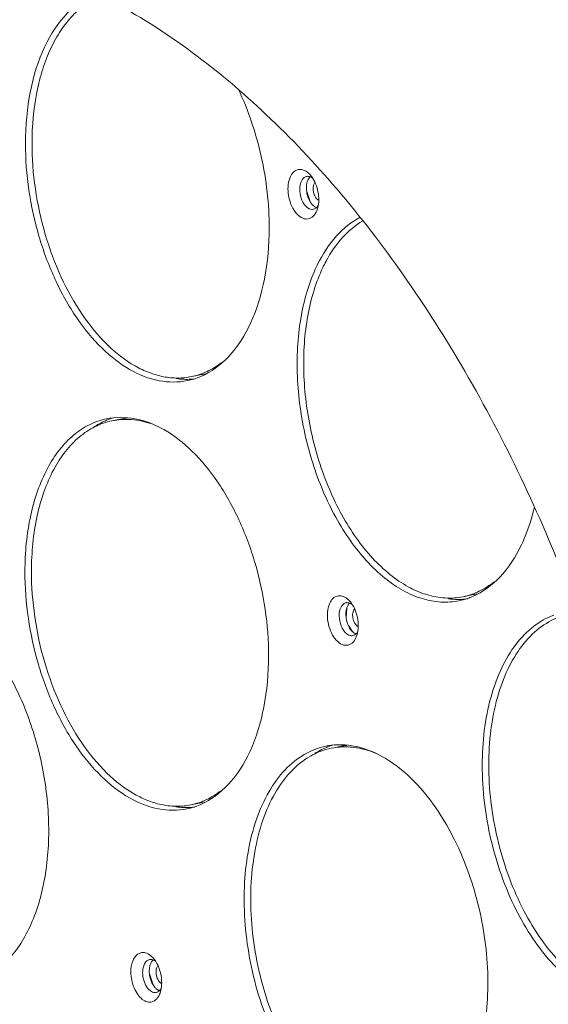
# Model space of a CAD drawing. Header units: millimetres. Extents: x 29170 to 33192, y 579 to 3108.
# Tile 250 of 256: x 32109 to 32172, y 2458 to 2575. Entities that reach past the tile are written whole.
import ezdxf

# ---------------------------------------------------------------- set-up
doc = ezdxf.new("R2010")
doc.units = ezdxf.units.MM
doc.layers.add('细实线', color=7, linetype='Continuous', lineweight=13)

msp = doc.modelspace()

# ---------------------------------------------------------------- linework, layer by layer
at = {"layer": '细实线'}
for p, q in [((32143.832, 2553.752), (32143.401, 2555.082)), ((32144.458, 2553.092), (32144.573, 2553.041)), ((32144.774, 2553.21), (32144.69, 2552.883)), ((32130.699, 2533.09), (32129.671, 2532.878)), ((32121.209, 2527.822), (32120.181, 2527.611)), ((32163.096, 2506.848), (32162.068, 2506.636)), ((32148.121, 2504.168), (32148.196, 2505.245)), ((32148.834, 2502.519), (32148.386, 2503.188)), ((32149.404, 2502.051), (32149.207, 2501.578)), ((32146.022, 2488.87), (32145.695, 2488.808)), ((32146.326, 2488.561), (32146.646, 2488.62)), ((32147.355, 2488.773), (32146.644, 2488.627)), ((32147.354, 2488.773), (32147.674, 2488.832)), ((32130.632, 2482.022), (32129.603, 2481.81)), ((32125.097, 2460.361), (32124.674, 2461.667)), ((32125.531, 2459.821), (32125.648, 2459.739))]:
    msp.add_line(p, q, dxfattribs=at)
for centre, radius, start, end in [((32146.355, 2555.379), 2.983, 175.61729, 182.25243), ((32146.572, 2555.385), 3.199, 182.21093, 185.40197), ((32142.048, 2553.708), 2.769, 337.78311, 342.64812), ((32160.959, 2538.231), 18.127, 153.6244, 154.49947), ((32161.026, 2538.419), 17.377, 151.78201, 154.52506), ((32129.056, 2541.074), 8.152, 281.62665, 285.54807), ((32129.102, 2541.53), 8.974, 262.04308, 268.02851), ((32129.085, 2541.183), 8.626, 268.05877, 270.64253), ((32129.088, 2540.992), 8.435, 270.6345, 276.94268), ((32127.523, 2540.513), 8.281, 281.63416, 286.95963), ((32127.473, 2540.667), 8.443, 286.97839, 293.01396), ((32122.866, 2519.887), 8.478, 109.35283, 112.39193), ((32122.831, 2519.984), 8.375, 108.16214, 109.34844), ((32122.853, 2519.827), 8.163, 95.8868, 101.619), ((32161.494, 2515.205), 8.894, 262.47466, 269.68968), ((32161.486, 2514.879), 8.568, 269.7358, 270.61353), ((32161.489, 2514.733), 8.422, 270.6013, 277.47345), ((32159.917, 2514.291), 8.305, 281.63841, 288.67958), ((32159.863, 2514.447), 8.47, 288.68783, 293.054), ((32161.452, 2514.835), 8.155, 281.62695, 285.91182), ((32149.468, 2504.962), 1.313, 146.05351, 151.19792), ((32148.145, 2504.85), 1.098, 60.92703, 62.85428), ((32151.464, 2504.561), 3.382, 186.66656, 194.3645), ((32151.415, 2504.549), 3.332, 194.37004, 195.0998), ((32150.112, 2503.776), 1.805, 221.83445, 224.72172), ((32149.636, 2503.141), 1.007, 242.79367, 249.4593), ((32149.116, 2480.588), 8.748, 112.59685, 118.12071), ((32149.029, 2480.788), 8.53, 110.35823, 112.57947), ((32149.002, 2480.86), 8.454, 109.12944, 110.35645), ((32148.982, 2480.919), 8.391, 106.98855, 109.1303), ((32147.975, 2480.533), 8.196, 94.33203, 99.33183), ((32149, 2480.765), 8.175, 95.63089, 99.33615), ((32149.306, 2480.232), 9.152, 118.12378, 122.468), ((32129.034, 2490.462), 8.974, 262.04308, 268.02851), ((32129.018, 2490.115), 8.626, 268.05877, 270.64253), ((32129.021, 2489.924), 8.435, 270.6345, 276.94268), ((32127.456, 2489.445), 8.281, 281.63416, 286.95963), ((32127.406, 2489.599), 8.443, 286.97839, 293.01396), ((32128.988, 2490.006), 8.152, 281.62665, 285.54807), ((32123.056, 2461.733), 2.731, 40.42022, 46.01273), ((32124.612, 2462.146), 1.272, 53.97069, 57.95756), ((32127.811, 2461.986), 3.171, 179.98033, 185.75675), ((32126.461, 2460.999), 1.501, 228.50199, 231.73205), ((32123.348, 2460.299), 2.734, 337.38301, 342.84258)]:
    msp.add_arc(centre, radius, start, end, dxfattribs=at)
for points, knots in [([(32110.839, 2581.772), (32114.018, 2580.668), (32120.399, 2577.822), (32129.523, 2572.018), (32138.369, 2564.642), (32146.817, 2555.8), (32154.759, 2545.614), (32164.706, 2530.15), (32170.802, 2517.392), (32174.3, 2508.511)], [0, 0, 0, 0, 0.101298, 0.2092937, 0.3245352, 0.4471047, 0.5766972, 0.7126925, 1, 1, 1, 1]), ([(32201.967, 2522.186), (32201.971, 2525.393), (32201.571, 2531.871), (32199.85, 2541.452), (32197.061, 2550.71), (32193.309, 2559.298), (32189.423, 2565.751), (32185.933, 2570.278), (32180.952, 2575.749), (32175.855, 2579.449), (32171.438, 2580.982)], [0, 0, 0, 0, 0.1380105, 0.2785401, 0.4180834, 0.5532143, 0.6808741, 0.7411718, 0.7987936, 1, 1, 1, 1]), ([(32118.379, 2578.569), (32117.741, 2578.33), (32116.484, 2577.677), (32114.173, 2575.722), (32111.856, 2572.125), (32110.223, 2566.764), (32109.877, 2562.797), (32109.874, 2560.708)], [0, 0, 0, 0, 0.0979427, 0.2013571, 0.432014, 0.6999849, 1, 1, 1, 1]), ([(32118.883, 2578.271), (32118.263, 2578.026), (32117.045, 2577.366), (32115.427, 2575.962), (32114.008, 2574.16), (32112.813, 2572.001), (32111.861, 2569.526), (32110.914, 2565.775), (32110.657, 2562.78), (32110.654, 2560.744)], [0, 0, 0, 0, 0.0978928, 0.2013688, 0.3126185, 0.4328616, 0.5624293, 0.7009226, 1, 1, 1, 1]), ([(32110.514, 2335.104), (32106.234, 2336.59), (32097.632, 2340.735), (32085.643, 2349.592), (32074.304, 2361.095), (32063.879, 2374.959), (32054.604, 2390.852), (32046.701, 2408.389), (32040.36, 2427.146), (32035.735, 2446.667), (32032.939, 2466.474), (32032.04, 2486.086), (32033.06, 2505.027), (32035.976, 2522.838), (32040.723, 2539.092), (32047.202, 2553.404), (32055.273, 2565.426), (32061.867, 2571.949), (32065.346, 2574.644)], [0, 0, 0, 0, 0.0491255, 0.102678, 0.1609222, 0.2236531, 0.2903066, 0.3600557, 0.4318908, 0.5046891, 0.5772781, 0.6484959, 0.7172524, 0.7825946, 0.843779, 0.9003571, 0.952278, 1, 1, 1, 1]), ([(32138.937, 2550.621), (32138.941, 2553.476), (32138.283, 2559.181), (32136.459, 2564.628), (32135.243, 2567.191)], [0, 0, 0, 0, 0.5016669, 1, 1, 1, 1]), ([(32109.874, 2560.708), (32109.869, 2556.979), (32110.706, 2551.367), (32113.252, 2544.495), (32115.769, 2539.957), (32118.768, 2536.269), (32122.11, 2533.625), (32125.658, 2532.194), (32128.09, 2532.175), (32129.193, 2532.402)], [0, 0, 0, 0, 0.2947027, 0.4403754, 0.5777661, 0.7028782, 0.8136486, 0.9110315, 1, 1, 1, 1]), ([(32129.67, 2532.878), (32129.132, 2532.767), (32128.015, 2532.654), (32126.309, 2532.823), (32124.589, 2533.321), (32122.238, 2534.448), (32119.407, 2536.687), (32116.457, 2540.316), (32113.979, 2544.783), (32112.103, 2549.846), (32110.929, 2555.232), (32110.652, 2558.917), (32110.654, 2560.744)], [0, 0, 0, 0, 0.0440635, 0.0892661, 0.1366038, 0.1868349, 0.2974422, 0.4223675, 0.5595512, 0.7050005, 0.8536372, 1, 1, 1, 1]), ([(32141.254, 2556.06), (32141.319, 2556.383), (32141.51, 2556.958), (32142.051, 2557.493), (32142.559, 2557.616), (32143.1, 2557.551), (32143.463, 2557.307), (32143.673, 2557.108)], [0, 0, 0, 0, 0.2916524, 0.5257051, 0.6333771, 0.7444318, 1, 1, 1, 1]), ([(32142.632, 2555.748), (32142.651, 2555.844), (32142.739, 2556.174), (32142.928, 2556.497), (32143.129, 2556.637)], [0, 0, 0, 0, 0.2868553, 1, 1, 1, 1]), ([(32143.402, 2556.757), (32143.446, 2556.766), (32143.63, 2556.786), (32143.818, 2556.731), (32143.943, 2556.666)], [0, 0, 0, 0, 0.2389296, 1, 1, 1, 1]), ([(32143.612, 2556.445), (32143.59, 2556.406), (32143.506, 2556.236), (32143.451, 2556.053), (32143.423, 2555.911)], [0, 0, 0, 0, 0.2347129, 1, 1, 1, 1]), ([(32143.819, 2556.717), (32143.758, 2556.659), (32143.686, 2556.569), (32143.627, 2556.471), (32143.612, 2556.445)], [0, 0, 0, 0, 0.7366855, 1, 1, 1, 1]), ([(32143.867, 2556.903), (32144.281, 2556.418), (32144.826, 2555.188), (32144.904, 2553.854), (32144.774, 2553.21)], [0, 0, 0, 0, 0.492779, 1, 1, 1, 1]), ([(32144.611, 2552.661), (32144.512, 2552.419), (32144.263, 2551.99), (32143.617, 2551.618), (32142.877, 2551.728), (32142.226, 2552.227), (32141.689, 2553.002), (32141.196, 2554.282), (32141.117, 2555.377), (32141.254, 2556.06)], [0, 0, 0, 0, 0.1120615, 0.2062528, 0.3009721, 0.41402, 0.5495408, 0.7008598, 1, 1, 1, 1]), ([(32144.208, 2552.839), (32144.101, 2552.817), (32143.86, 2552.827), (32143.518, 2552.997), (32143.207, 2553.295), (32142.841, 2553.85), (32142.572, 2554.688), (32142.563, 2555.407), (32142.632, 2555.748)], [0, 0, 0, 0, 0.0882531, 0.1871442, 0.3019415, 0.4322882, 0.719892, 1, 1, 1, 1]), ([(32144.397, 2556.026), (32144.321, 2555.934), (32144.208, 2555.687), (32144.179, 2555.423), (32144.178, 2555.28)], [0, 0, 0, 0, 0.4554325, 1, 1, 1, 1]), ([(32144.178, 2555.28), (32144.178, 2555.137), (32144.211, 2554.85), (32144.344, 2554.452), (32144.545, 2554.122), (32144.729, 2553.958), (32144.826, 2553.907)], [0, 0, 0, 0, 0.2727175, 0.5437644, 0.7910502, 1, 1, 1, 1]), ([(32143.387, 2555.084), (32143.398, 2554.963), (32143.469, 2554.494), (32143.637, 2554.036), (32143.821, 2553.735)], [0, 0, 0, 0, 0.2562262, 1, 1, 1, 1]), ([(32144.051, 2553.422), (32144.082, 2553.387), (32144.203, 2553.26), (32144.345, 2553.152), (32144.458, 2553.092)], [0, 0, 0, 0, 0.2681346, 1, 1, 1, 1]), ([(32144.783, 2553.302), (32144.763, 2553.267), (32144.681, 2553.137), (32144.573, 2553.023), (32144.481, 2552.958)], [0, 0, 0, 0, 0.2682941, 1, 1, 1, 1]), ([(32149.795, 2551.884), (32148.735, 2551.328), (32146.713, 2549.674), (32145.32, 2547.497), (32144.719, 2546.284)], [0, 0, 0, 0, 0.4690284, 1, 1, 1, 1]), ([(32130.774, 2532.896), (32132.039, 2533.433), (32134.483, 2535.277), (32137.031, 2539.416), (32138.604, 2544.691), (32138.934, 2548.578), (32138.937, 2550.621)], [0, 0, 0, 0, 0.2011201, 0.4328792, 0.7009497, 1, 1, 1, 1]), ([(32150.097, 2551.452), (32149.202, 2550.93), (32147.498, 2549.489), (32146.261, 2547.653), (32145.714, 2546.635)], [0, 0, 0, 0, 0.4728738, 1, 1, 1, 1]), ([(32144.598, 2546.035), (32143.721, 2544.197), (32142.489, 2539.984), (32142.072, 2533.198), (32142.974, 2526.073), (32145.117, 2519.248), (32148.308, 2513.332), (32151.767, 2509.424), (32154.829, 2507.324), (32157.099, 2506.335), (32159.379, 2505.906), (32160.88, 2506.01), (32161.592, 2506.157)], [0, 0, 0, 0, 0.1225338, 0.2604365, 0.4066141, 0.5521725, 0.6883495, 0.8084389, 0.8616962, 0.910662, 0.9562652, 1, 1, 1, 1]), ([(32162.068, 2506.636), (32161.367, 2506.492), (32159.889, 2506.389), (32157.644, 2506.813), (32155.41, 2507.786), (32153.238, 2509.275), (32151.173, 2511.24), (32149.258, 2513.635), (32147.535, 2516.403), (32145.523, 2520.563), (32143.741, 2526.242), (32142.991, 2532.159), (32143.074, 2536.816), (32143.473, 2540.1), (32144.2, 2543.135), (32144.922, 2545.019), (32145.339, 2545.893)], [0, 0, 0, 0, 0.0436944, 0.0892561, 0.1381772, 0.1913859, 0.2492466, 0.3116489, 0.3781146, 0.4478922, 0.593314, 0.7393537, 0.8098719, 0.8773184, 0.9408801, 1, 1, 1, 1]), ([(32133.259, 2534.568), (32132.725, 2534.152), (32131.586, 2533.439), (32130.311, 2533.01), (32129.67, 2532.878)], [0, 0, 0, 0, 0.5088455, 1, 1, 1, 1]), ([(32119.551, 2527.859), (32118.843, 2527.713), (32117.43, 2527.22), (32115.515, 2525.936), (32113.826, 2524.149), (32111.846, 2521.04), (32110.203, 2516.128), (32109.81, 2511.887), (32109.807, 2509.64)], [0, 0, 0, 0, 0.0977968, 0.199731, 0.3091148, 0.4280221, 0.6960239, 1, 1, 1, 1]), ([(32120.181, 2527.611), (32119.484, 2527.468), (32118.093, 2526.982), (32116.207, 2525.719), (32114.544, 2523.96), (32113.139, 2521.755), (32112.015, 2519.156), (32110.891, 2515.134), (32110.59, 2511.888), (32110.587, 2509.676)], [0, 0, 0, 0, 0.097736, 0.1996048, 0.3089185, 0.4277487, 0.5569232, 0.696222, 1, 1, 1, 1]), ([(32119.636, 2527.726), (32119.483, 2527.663), (32118.867, 2527.388), (32118.284, 2527.042), (32117.869, 2526.749)], [0, 0, 0, 0, 0.2463309, 1, 1, 1, 1]), ([(32138.87, 2499.553), (32138.874, 2503.283), (32138.038, 2508.894), (32135.492, 2515.766), (32132.974, 2520.304), (32129.976, 2523.992), (32126.633, 2526.636), (32123.086, 2528.067), (32120.654, 2528.086), (32119.551, 2527.859)], [0, 0, 0, 0, 0.2947027, 0.4403754, 0.5777661, 0.7028782, 0.8136486, 0.9110315, 1, 1, 1, 1]), ([(32124.94, 2527.232), (32124.163, 2527.503), (32122.577, 2527.861), (32120.948, 2527.769), (32120.181, 2527.611)], [0, 0, 0, 0, 0.5123372, 1, 1, 1, 1]), ([(32169.013, 2512.803), (32169.177, 2513.146), (32169.816, 2514.601), (32170.286, 2516.13), (32170.561, 2517.308)], [0, 0, 0, 0, 0.2387719, 1, 1, 1, 1]), ([(32163.18, 2506.653), (32164.41, 2507.177), (32166.791, 2508.949), (32168.352, 2511.418), (32169.013, 2512.803)], [0, 0, 0, 0, 0.4656666, 1, 1, 1, 1]), ([(32109.807, 2509.64), (32109.802, 2505.911), (32110.639, 2500.299), (32113.184, 2493.427), (32115.702, 2488.889), (32118.701, 2485.201), (32122.043, 2482.558), (32125.591, 2481.126), (32128.023, 2481.107), (32129.126, 2481.334)], [0, 0, 0, 0, 0.2947027, 0.4403754, 0.5777661, 0.7028782, 0.8136486, 0.9110315, 1, 1, 1, 1]), ([(32129.603, 2481.81), (32129.065, 2481.699), (32127.948, 2481.586), (32126.241, 2481.755), (32124.522, 2482.254), (32122.171, 2483.381), (32119.34, 2485.619), (32116.39, 2489.249), (32113.912, 2493.715), (32112.036, 2498.778), (32110.862, 2504.164), (32110.585, 2507.85), (32110.587, 2509.676)], [0, 0, 0, 0, 0.0440635, 0.0892661, 0.1366038, 0.1868349, 0.2974422, 0.4223675, 0.5595512, 0.7050005, 0.8536372, 1, 1, 1, 1]), ([(32165.781, 2508.424), (32165.231, 2507.983), (32164.057, 2507.225), (32162.732, 2506.773), (32162.068, 2506.636)], [0, 0, 0, 0, 0.5094801, 1, 1, 1, 1]), ([(32149.207, 2501.578), (32149.08, 2501.348), (32148.755, 2500.94), (32147.968, 2500.755), (32147.202, 2501.122), (32146.573, 2501.846), (32146.109, 2502.831), (32145.869, 2503.948), (32145.884, 2505.042), (32146.086, 2505.724), (32146.241, 2506.007)], [0, 0, 0, 0, 0.1038522, 0.1950841, 0.2972399, 0.4232408, 0.5697324, 0.7243913, 0.8720508, 1, 1, 1, 1]), ([(32146.241, 2506.007), (32146.348, 2506.201), (32146.609, 2506.544), (32147.203, 2506.805), (32147.851, 2506.689), (32148.211, 2506.428), (32148.381, 2506.267)], [0, 0, 0, 0, 0.2613056, 0.489671, 0.7243901, 1, 1, 1, 1]), ([(32148.576, 2506.061), (32149.031, 2505.528), (32149.592, 2504.18), (32149.611, 2502.721), (32149.404, 2502.051)], [0, 0, 0, 0, 0.4997779, 1, 1, 1, 1]), ([(32148.918, 2501.996), (32148.794, 2501.97), (32148.507, 2501.995), (32148.117, 2502.235), (32147.777, 2502.631), (32147.414, 2503.334), (32147.22, 2504.307), (32147.351, 2505.114), (32147.527, 2505.431)], [0, 0, 0, 0, 0.0893194, 0.19237, 0.314325, 0.4524747, 0.7448036, 1, 1, 1, 1]), ([(32147.527, 2505.431), (32147.593, 2505.552), (32147.752, 2505.765), (32147.993, 2505.89), (32148.112, 2505.914)], [0, 0, 0, 0, 0.5330171, 1, 1, 1, 1]), ([(32148.18, 2505.26), (32148.156, 2505.178), (32148.073, 2504.821), (32148.072, 2504.447), (32148.104, 2504.168)], [0, 0, 0, 0, 0.2335737, 1, 1, 1, 1]), ([(32148.112, 2505.914), (32148.155, 2505.923), (32148.337, 2505.943), (32148.522, 2505.89), (32148.645, 2505.827)], [0, 0, 0, 0, 0.2391293, 1, 1, 1, 1]), ([(32149.029, 2505.069), (32148.989, 2504.996), (32148.926, 2504.829), (32148.868, 2504.452), (32148.91, 2504.047), (32149.038, 2503.663), (32149.206, 2503.343), (32149.391, 2503.141), (32149.535, 2503.064)], [0, 0, 0, 0, 0.11198, 0.2375897, 0.511845, 0.6497966, 0.7801517, 1, 1, 1, 1]), ([(32149.106, 2505.183), (32149.099, 2505.174), (32149.071, 2505.138), (32149.046, 2505.099), (32149.029, 2505.069)], [0, 0, 0, 0, 0.242033, 1, 1, 1, 1]), ([(32104.47, 2460.952), (32105.129, 2461.23), (32106.419, 2461.979), (32108.11, 2463.556), (32109.572, 2465.568), (32111.236, 2468.889), (32112.52, 2473.873), (32112.809, 2480.429), (32111.886, 2487.257), (32109.824, 2493.794), (32106.799, 2499.501), (32104.099, 2502.67), (32102.632, 2503.93)], [0, 0, 0, 0, 0.0442899, 0.091398, 0.1423265, 0.197577, 0.3206908, 0.4577088, 0.6019801, 0.7454383, 0.8801631, 1, 1, 1, 1]), ([(32172.868, 2504.44), (32172.008, 2504.12), (32170.319, 2503.151), (32168.212, 2500.95), (32166.513, 2498.071), (32164.788, 2493.283), (32164.012, 2486.289), (32165.064, 2477.62), (32167.921, 2469.461), (32171.675, 2463.707), (32175.303, 2460.421), (32178.063, 2458.808), (32180.891, 2458.016), (32182.777, 2458.084), (32183.655, 2458.264)], [0, 0, 0, 0, 0.0467275, 0.0974467, 0.153684, 0.2158913, 0.3556251, 0.5074796, 0.6576429, 0.7928321, 0.8522212, 0.9057315, 0.9542992, 1, 1, 1, 1]), ([(32184.139, 2458.745), (32183.709, 2458.657), (32182.826, 2458.549), (32180.997, 2458.619), (32178.633, 2459.277), (32175.918, 2460.864), (32173.35, 2463.185), (32171.01, 2466.153), (32168.971, 2469.666), (32167.304, 2473.602), (32166.067, 2477.822), (32165.302, 2482.177), (32165.038, 2486.514), (32165.284, 2490.68), (32166.031, 2494.529), (32167.257, 2497.929), (32168.929, 2500.764), (32171.004, 2502.931), (32172.667, 2503.886), (32173.513, 2504.201)], [0, 0, 0, 0, 0.0226963, 0.0457694, 0.0942701, 0.1477001, 0.2070023, 0.2721421, 0.3423539, 0.4163647, 0.4925765, 0.569219, 0.6444894, 0.7166899, 0.7843722, 0.8465047, 0.9026743, 0.9533298, 1, 1, 1, 1]), ([(32148.378, 2503.18), (32148.404, 2503.123), (32148.512, 2502.907), (32148.649, 2502.704), (32148.767, 2502.572)], [0, 0, 0, 0, 0.263718, 1, 1, 1, 1]), ([(32148.83, 2502.506), (32148.857, 2502.478), (32148.962, 2502.379), (32149.081, 2502.294), (32149.176, 2502.246)], [0, 0, 0, 0, 0.2654219, 1, 1, 1, 1]), ([(32149.503, 2502.479), (32149.483, 2502.442), (32149.401, 2502.307), (32149.291, 2502.187), (32149.197, 2502.12)], [0, 0, 0, 0, 0.2677999, 1, 1, 1, 1]), ([(32130.707, 2481.828), (32131.971, 2482.365), (32134.416, 2484.209), (32136.964, 2488.348), (32138.537, 2493.623), (32138.867, 2497.51), (32138.87, 2499.553)], [0, 0, 0, 0, 0.2011201, 0.4328792, 0.7009497, 1, 1, 1, 1]), ([(32145.695, 2488.809), (32144.797, 2488.624), (32142.997, 2487.919), (32140.671, 2486.005), (32138.754, 2483.337), (32136.723, 2478.725), (32135.62, 2471.745), (32136.382, 2462.921), (32139.06, 2454.453), (32142.756, 2448.378), (32146.403, 2444.826), (32149.203, 2443.035), (32152.09, 2442.089), (32154.037, 2442.075), (32154.946, 2442.224)], [0, 0, 0, 0, 0.0459869, 0.094983, 0.1491221, 0.2093306, 0.3464133, 0.4980943, 0.6502237, 0.7885054, 0.8494487, 0.9042855, 0.9538089, 1, 1, 1, 1]), ([(32155.43, 2442.701), (32154.986, 2442.628), (32154.075, 2442.556), (32152.193, 2442.71), (32149.774, 2443.5), (32147.02, 2445.264), (32144.437, 2447.776), (32142.108, 2450.944), (32140.113, 2454.651), (32138.521, 2458.764), (32137.393, 2463.132), (32136.768, 2467.593), (32136.67, 2471.982), (32137.104, 2476.141), (32138.054, 2479.917), (32139.492, 2483.176), (32141.378, 2485.802), (32143.325, 2487.399), (32145.013, 2488.214), (32145.886, 2488.471), (32146.326, 2488.561)], [0, 0, 0, 0, 0.0228893, 0.0462707, 0.0957187, 0.150473, 0.2113251, 0.2780645, 0.3497507, 0.4249478, 0.501914, 0.5787657, 0.6536281, 0.7247873, 0.7908562, 0.8509684, 0.90502, 0.9539397, 0.9771679, 1, 1, 1, 1]), ([(32156.843, 2442.775), (32157.681, 2443.129), (32159.318, 2444.157), (32161.346, 2446.402), (32162.976, 2449.295), (32164.618, 2454.055), (32165.336, 2460.958), (32164.277, 2469.496), (32161.467, 2477.532), (32157.794, 2483.22), (32154.245, 2486.508), (32151.54, 2488.154), (32148.763, 2489.013), (32146.896, 2489.013), (32146.022, 2488.87)], [0, 0, 0, 0, 0.0469202, 0.0979831, 0.1545503, 0.2169578, 0.3565967, 0.5078506, 0.6573806, 0.7923683, 0.8518676, 0.9055806, 0.9543334, 1, 1, 1, 1]), ([(32150, 2488.496), (32149.779, 2488.547), (32148.909, 2488.715), (32148.013, 2488.755), (32147.356, 2488.705)], [0, 0, 0, 0, 0.2559312, 1, 1, 1, 1]), ([(32151.617, 2487.981), (32151.484, 2488.036), (32150.955, 2488.239), (32150.411, 2488.402), (32150, 2488.496)], [0, 0, 0, 0, 0.2552024, 1, 1, 1, 1]), ([(32045.707, 2488.029), (32045.696, 2480.027), (32046.677, 2463.86), (32050.902, 2439.93), (32057.755, 2416.76), (32066.989, 2395.195), (32076.56, 2378.914), (32085.17, 2367.416), (32097.517, 2353.388), (32110.12, 2343.762), (32121.139, 2339.466)], [0, 0, 0, 0, 0.1373152, 0.2771531, 0.4161451, 0.5509887, 0.6787138, 0.7391853, 0.7970721, 1, 1, 1, 1]), ([(32122.815, 2339.064), (32111.674, 2343.119), (32098.863, 2352.608), (32086.331, 2366.559), (32077.565, 2378.058), (32067.814, 2394.406), (32058.4, 2416.123), (32051.408, 2439.504), (32047.093, 2463.68), (32046.092, 2480.021), (32046.102, 2488.111)], [0, 0, 0, 0, 0.2018811, 0.259608, 0.3199747, 0.4476619, 0.5826804, 0.7220074, 0.8622599, 1, 1, 1, 1]), ([(32046.893, 2487.991), (32046.894, 2479.937), (32047.91, 2463.67), (32052.218, 2439.606), (32059.179, 2416.333), (32068.54, 2394.707), (32078.231, 2378.415), (32086.941, 2366.942), (32099.405, 2352.999), (32112.135, 2343.49), (32123.222, 2339.369)], [0, 0, 0, 0, 0.1376728, 0.2778283, 0.4170495, 0.5519929, 0.6796625, 0.7400474, 0.797811, 1, 1, 1, 1]), ([(32047.189, 2487.996), (32047.179, 2480.449), (32048.057, 2465.202), (32051.858, 2442.582), (32058.039, 2420.573), (32066.398, 2399.898), (32076.662, 2381.234), (32088.509, 2365.182), (32101.564, 2352.266), (32111.3, 2345.719), (32116.225, 2343.21)], [0, 0, 0, 0, 0.1353239, 0.2731576, 0.4105137, 0.5444171, 0.6721488, 0.791469, 0.9008887, 1, 1, 1, 1]), ([(32133.192, 2483.501), (32132.658, 2483.084), (32131.519, 2482.371), (32130.244, 2481.942), (32129.603, 2481.81)], [0, 0, 0, 0, 0.5088455, 1, 1, 1, 1]), ([(32122.446, 2461.874), (32122.446, 2462.306), (32122.53, 2462.933), (32122.881, 2463.632), (32123.219, 2463.997), (32123.636, 2464.199), (32124.277, 2464.212), (32124.712, 2463.929), (32124.952, 2463.698)], [0, 0, 0, 0, 0.308504, 0.4394909, 0.5543086, 0.6583741, 0.7615902, 1, 1, 1, 1]), ([(32123.848, 2461.825), (32123.849, 2462.014), (32123.882, 2462.371), (32124.042, 2462.848), (32124.302, 2463.205), (32124.548, 2463.334), (32124.669, 2463.359)], [0, 0, 0, 0, 0.3047005, 0.5735043, 0.8013021, 1, 1, 1, 1]), ([(32124.714, 2462.621), (32124.702, 2462.571), (32124.657, 2462.363), (32124.64, 2462.149), (32124.639, 2461.987)], [0, 0, 0, 0, 0.2394172, 1, 1, 1, 1]), ([(32124.669, 2463.359), (32124.719, 2463.369), (32124.933, 2463.39), (32125.148, 2463.311), (32125.287, 2463.224)], [0, 0, 0, 0, 0.2360429, 1, 1, 1, 1]), ([(32124.927, 2463.127), (32124.904, 2463.091), (32124.811, 2462.932), (32124.748, 2462.757), (32124.714, 2462.621)], [0, 0, 0, 0, 0.2334559, 1, 1, 1, 1]), ([(32125.135, 2463.504), (32125.459, 2463.124), (32125.942, 2462.176), (32126.117, 2461.137), (32126.117, 2460.6)], [0, 0, 0, 0, 0.4816557, 1, 1, 1, 1]), ([(32125.672, 2462.638), (32125.593, 2462.546), (32125.476, 2462.296), (32125.445, 2462.028), (32125.445, 2461.883)], [0, 0, 0, 0, 0.4542654, 1, 1, 1, 1]), ([(32125.872, 2459.247), (32125.781, 2459.029), (32125.555, 2458.642), (32125.009, 2458.268), (32124.358, 2458.264), (32123.744, 2458.603), (32123.209, 2459.197), (32122.636, 2460.271), (32122.445, 2461.231), (32122.446, 2461.874)], [0, 0, 0, 0, 0.1144895, 0.2118017, 0.3059675, 0.4134943, 0.541706, 0.6882314, 1, 1, 1, 1]), ([(32125.475, 2459.441), (32125.284, 2459.402), (32124.809, 2459.523), (32124.296, 2460.094), (32123.94, 2460.892), (32123.848, 2461.51), (32123.848, 2461.825)], [0, 0, 0, 0, 0.1842663, 0.4199525, 0.7036514, 1, 1, 1, 1]), ([(32124.655, 2461.668), (32124.667, 2461.549), (32124.739, 2461.088), (32124.905, 2460.638), (32125.085, 2460.342)], [0, 0, 0, 0, 0.2565937, 1, 1, 1, 1]), ([(32125.445, 2461.883), (32125.445, 2461.71), (32125.492, 2461.369), (32125.62, 2461.05), (32125.706, 2460.906)], [0, 0, 0, 0, 0.5070052, 1, 1, 1, 1]), ([(32125.706, 2460.906), (32125.734, 2460.86), (32125.839, 2460.702), (32125.983, 2460.564), (32126.105, 2460.502)], [0, 0, 0, 0, 0.2786953, 1, 1, 1, 1]), ([(32126.117, 2460.6), (32126.117, 2460.502), (32126.104, 2460.129), (32126.042, 2459.755), (32125.96, 2459.492)], [0, 0, 0, 0, 0.2624217, 1, 1, 1, 1]), ([(32126.038, 2459.883), (32126.014, 2459.844), (32125.919, 2459.702), (32125.791, 2459.58), (32125.682, 2459.519)], [0, 0, 0, 0, 0.2702301, 1, 1, 1, 1])]:
    msp.add_open_spline(points, degree=3, knots=knots, dxfattribs=at)
for points in [[(32143.129, 2556.637), (32143.211, 2556.694), (32143.305, 2556.737), (32143.402, 2556.757)], [(32143.673, 2557.108), (32143.741, 2557.043), (32143.805, 2556.975), (32143.867, 2556.903)], [(32143.943, 2556.666), (32144.004, 2556.634), (32144.063, 2556.596), (32144.118, 2556.554)], [(32143.423, 2555.911), (32143.403, 2555.81), (32143.389, 2555.709), (32143.381, 2555.607)], [(32143.821, 2553.735), (32143.889, 2553.625), (32143.965, 2553.519), (32144.051, 2553.422)], [(32144.481, 2552.958), (32144.4, 2552.901), (32144.306, 2552.859), (32144.208, 2552.839)], [(32148.381, 2506.267), (32148.45, 2506.202), (32148.515, 2506.133), (32148.576, 2506.061)], [(32148.317, 2505.594), (32148.259, 2505.489), (32148.215, 2505.376), (32148.18, 2505.26)], [(32148.529, 2505.874), (32148.472, 2505.82), (32148.422, 2505.759), (32148.379, 2505.695)], [(32148.678, 2505.81), (32148.732, 2505.78), (32148.784, 2505.745), (32148.832, 2505.708)], [(32148.198, 2503.681), (32148.244, 2503.51), (32148.304, 2503.342), (32148.378, 2503.18)], [(32149.197, 2502.12), (32149.114, 2502.061), (32149.018, 2502.017), (32148.918, 2501.996)], [(32125.084, 2463.317), (32125.025, 2463.26), (32124.972, 2463.195), (32124.927, 2463.127)], [(32125.085, 2460.342), (32125.135, 2460.26), (32125.189, 2460.181), (32125.249, 2460.106)], [(32125.249, 2460.106), (32125.315, 2460.023), (32125.387, 2459.945), (32125.466, 2459.875)], [(32125.682, 2459.519), (32125.618, 2459.483), (32125.547, 2459.456), (32125.475, 2459.441)], [(32125.648, 2459.739), (32125.708, 2459.701), (32125.773, 2459.668), (32125.839, 2459.643)]]:
    msp.add_open_spline(points, degree=3, dxfattribs=at)

doc.saveas('drawing.dxf')
